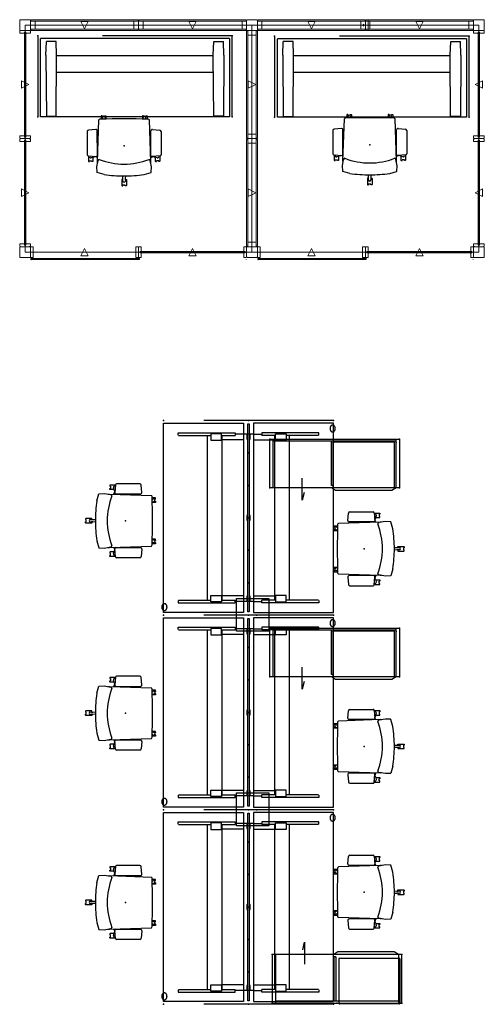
# Model space of a CAD drawing. Header units: inches. Extents: x 18783 to 19393, y 13900 to 14269.
# Tile 1 of 256: x 18783 to 18955, y 13900 to 14264. Entities that reach past the tile are written whole.
import ezdxf
from ezdxf.enums import TextEntityAlignment as Align

# ---------------------------------------------------------------- set-up
doc = ezdxf.new("R2010")
doc.units = ezdxf.units.IN
doc.header["$LTSCALE"] = 96
doc.header["$MEASUREMENT"] = 0
doc.header["$PDSIZE"] = -1
for name, pattern in [('BORDER', [1.75, 0.5, -0.25, 0.5, -0.25, 0, -0.25]), ('DashDot', [25.4, 12.7, -6.35, 0, -6.35]), ('DASHEDX2', [1.5, 1, -0.5]), ('Dot', [6.35, 0, -6.35])]:
    doc.linetypes.add(name, pattern=pattern)
for name, color, linetype in [('A-FURN-P-BESIDE-STORAGE-ACCESS', 20, 'Continuous'), ('A-FURN-P-COMP', 86, 'Continuous'), ('A-FURN-P-FREE', 3, 'Continuous'), ('A-FURN-P-FREE-BORDER', 2, 'Continuous'), ('A-FURN-P-POWR', 230, 'Continuous'), ('A-FURN-P-SEAT', 12, 'Continuous'), ('A-FURN-P-TABLE', 3, 'Continuous'), ('A-FURN-P-TABLE-BORDER', 2, 'Continuous'), ('A-FURN-P-TABLE-SUPPORT', 202, 'DASHEDX2'), ('CET Default', 7, 'Continuous'), ('PSATTR', 7, 'Continuous')]:
    doc.layers.add(name, color=color, linetype=linetype)
doc.layers.add('A-FURN-P-PNLS', color=5, linetype='Continuous', true_color=0x0000ff)
doc.styles.get("Standard").update_dxf_attribs({"font": 'trebuc.ttf'})

# ---------------------------------------------------------------- blocks, each defined once
blk = doc.blocks.new('SCT-10-7-2D')
at = {"layer": 'A-FURN-P-SEAT'}
for p, q in [((-5.69, 13.23, 0), (-5.76, 13.15, 0)), ((-5.76, 13.15, 0), (-5.76, 12.82, 0)), ((-5.76, 12.82, 0), (-5.74, 12.8, 0)), ((-5.76, 11.94, 0), (-5.74, 11.96, 0)), ((-5.76, 11.6, 0), (-5.76, 11.94, 0)), ((-5.69, 11.53, 0), (-5.76, 11.6, 0)), ((-5.74, 12.8, 0), (-5.52, 12.8, 0)), ((-5.74, 11.96, 0), (-5.52, 11.96, 0)), ((-3.7, 13.23, 0), (-5.69, 13.23, 0)), ((-4.2, 11.53, 0), (-5.69, 11.53, 0)), ((-5.52, 12.8, 0), (-5.52, 11.96, 0)), ((-4.13, 11.3), (-3.94, 10.69)), ((-3.69, 13.32), (-3.94, 10.35)), ((5.35, 13.67), (-3.29, 13.67)), ((6.06, 10.49), (5.82, 13.17)), ((-10.56, 7.38), (-9.82, 9.95)), ((-9.82, 9.95), (-9.73, 10.01)), ((-9.73, 10.01), (-7.8, 10.09)), ((-7.8, 10.09), (-5.43, 9.67)), ((-6.38, 9.85), (-5.87, 9.91)), ((-5.87, 9.91), (9.61, 9.37)), ((-4.24, 9.85), (-3.9, 10.81)), ((-3.53, 9.92), (5.6, 9.93)), ((-1.14, 9.74), (-1.13, 9.92)), ((11.1, 8.5, 0), (9.89, 8.5, 0)), ((10.92, 8.07, 0), (10.92, 7.85, 0)), ((11.14, 8.07, 0), (10.92, 8.07, 0)), ((10.92, 7.44, 0), (10.92, 7.23, 0)), ((11.16, 8.42, 0), (11.1, 8.5, 0)), ((11.16, 8.09, 0), (11.14, 8.07, 0)), ((11.16, 8.09, 0), (11.16, 8.42, 0)), ((9.94, 6.68), (9.98, 6.71)), ((11.1, 6.8, 0), (10.09, 6.8, 0)), ((11.14, 7.23, 0), (10.92, 7.23, 0)), ((11.16, 6.87, 0), (11.1, 6.8, 0)), ((11.16, 7.21, 0), (11.14, 7.23, 0)), ((11.16, 7.21, 0), (11.16, 6.87, 0)), ((-14.69, 0.85), (-14.75, 0.78)), ((-14.75, 0.78), (-14.75, 0.44)), ((-14.75, 0.44), (-14.73, 0.42)), ((-14.73, 0.42), (-14.51, 0.42)), ((-12.45, 0.85), (-14.69, 0.85)), ((-14.51, -0.42), (-14.51, 0.42)), ((-12.39, 0.78), (-12.45, 0.85)), ((-12.39, 0.44), (-12.39, 0.78)), ((-12.02, 0.43), (-11.11, 0.45)), ((-14.75, -0.44), (-14.73, -0.42)), ((-14.75, -0.78), (-14.75, -0.44)), ((-14.69, -0.85), (-14.75, -0.78)), ((-14.73, -0.42), (-14.51, -0.42)), ((-12.45, -0.85), (-14.69, -0.85)), ((-12.39, -0.78), (-12.45, -0.85)), ((-12.39, -0.44), (-12.39, -0.78)), ((-11.12, -0.45), (-12.02, -0.43)), ((9.94, -6.68), (9.98, -6.71)), ((11.1, -6.8, 0), (10.09, -6.8, 0)), ((10.92, -7.44, 0), (10.92, -7.23, 0)), ((11.14, -7.23, 0), (10.92, -7.23, 0)), ((11.16, -6.87, 0), (11.1, -6.8, 0)), ((11.16, -7.21, 0), (11.14, -7.23, 0)), ((11.16, -7.21, 0), (11.16, -6.87, 0)), ((-10.56, -7.38), (-9.82, -9.95)), ((-9.82, -9.95), (-9.73, -10.01)), ((-9.73, -10.01), (-7.8, -10.09)), ((-7.8, -10.09), (-5.43, -9.67)), ((-6.38, -9.85), (-5.87, -9.91)), ((-5.87, -9.91), (9.61, -9.37)), ((-4.24, -9.85), (-3.9, -10.81)), ((-4.13, -11.3), (-3.94, -10.69)), ((-3.69, -13.32), (-3.94, -10.35)), ((-3.53, -9.92), (5.6, -9.93)), ((-1.14, -9.74), (-1.13, -9.92)), ((6.06, -10.49), (5.82, -13.17)), ((11.1, -8.5, 0), (9.89, -8.5, 0)), ((10.92, -8.07, 0), (10.92, -7.85, 0)), ((11.14, -8.07, 0), (10.92, -8.07, 0)), ((11.16, -8.42, 0), (11.1, -8.5, 0)), ((11.16, -8.09, 0), (11.14, -8.07, 0)), ((11.16, -8.09, 0), (11.16, -8.42, 0)), ((-5.69, -11.53, 0), (-5.76, -11.6, 0)), ((-5.76, -11.6, 0), (-5.76, -11.94, 0)), ((-5.76, -11.94, 0), (-5.74, -11.96, 0)), ((-5.76, -12.82, 0), (-5.74, -12.8, 0)), ((-5.76, -13.15, 0), (-5.76, -12.82, 0)), ((-5.69, -13.23, 0), (-5.76, -13.15, 0)), ((-5.74, -11.96, 0), (-5.52, -11.96, 0)), ((-5.74, -12.8, 0), (-5.52, -12.8, 0)), ((-4.2, -11.53, 0), (-5.69, -11.53, 0)), ((-3.7, -13.23, 0), (-5.69, -13.23, 0)), ((-5.52, -12.8, 0), (-5.52, -11.96, 0)), ((5.35, -13.67), (-3.29, -13.67))]:
    blk.add_line(p, q, dxfattribs=at)
for centre, radius, start, end in [((-4.02, 12.37), 0.449, 51.8778, 196.1887), ((-15.08, 8.08), 11.42, 16.3651, 21.3925), ((-3.29, 13.27), 0.408, 89.9787, 172.7665), ((5.27, 13.12), 0.554, 5.0564, 81.6035), ((36.17, 0.14), 47.29, 171.1894, 180.1649), ((18.67, 0), 25.39, 158.7369, 201.2631), ((-5.47, 9.19), 0.479, 2.3186, 84.5482), ((-3.52, 10.34), 0.424, 179.3584, 268.1697), ((5.6, 10.39), 0.463, 270.0236, 12.7259), ((9.36, 8.92), 0.511, 1.3189, 61.3454), ((-253.52, 0), 263.54, 358.0569, 1.9431), ((3.02, 16.84), 11.42, 307.0998, 309.3925), ((16.95, -2.33), 11.42, 122.6079, 127.6347), ((10.52, 7.64), 0.449, 307.8113, 124.1887), ((-13, 0), 0.449, 91.8113, 268.1887), ((-12.34, 11.84), 11.42, 266.6075, 271.6349), ((36.17, -0.14), 47.29, 179.8351, 188.8106), ((-12.34, -11.85), 11.42, 88.3653, 93.3921), ((16.95, 2.33), 11.42, 232.3653, 237.3921), ((-5.47, -9.19), 0.479, 275.4518, 357.6814), ((-3.52, -10.34), 0.424, 91.8303, 180.6416), ((5.6, -10.39), 0.463, 347.2741, 89.9764), ((9.36, -8.92), 0.511, 298.6546, 358.6811), ((3.02, -16.84), 11.42, 50.6075, 52.9002), ((10.52, -7.64), 0.449, 235.8113, 52.1887), ((-4.02, -12.37), 0.449, 163.8113, 308.1222), ((-15.08, -8.08), 11.42, 338.6075, 343.6349), ((-3.29, -13.27), 0.408, 187.2335, 270.0213), ((5.27, -13.12), 0.554, 278.3965, 354.9436)]:
    blk.add_arc(centre, radius, start, end, dxfattribs=at)
blk.add_point((0, 0), dxfattribs=at)
at = {"layer": 'PSATTR', "flags": 1}
for tag in ['PSON', 'PSMC', 'PSDH', 'PSPN', 'PSQT', 'PSEC', 'PST5', 'PST4', 'PST3', 'PST2', 'PST1']:
    blk.add_attdef(tag, text='', height=1, dxfattribs=at).set_placement((0, 0), align=Align.TOP_CENTER)
blk = doc.blocks.new('GCLS-2148-UBF-2D')
at = {"layer": 'A-FURN-P-FREE'}
for p, q in [((0, -18), (0, 0)), ((0, 0), (48, 0)), ((48, 0), (48, -18)), ((12.04, -22.56), (12.04, -14.43)), ((48, -18), (0, -18)), ((24.37, -19), (22.87, -18)), ((46.77, -18), (45.25, -19)), ((12.71, -19.73), (12.04, -22.56)), ((45.25, -19), (24.37, -19))]:
    blk.add_line(p, q, dxfattribs=at)
at = {"layer": 'A-FURN-P-FREE', "linetype": 'DASHEDX2'}
for p, q in [((1.23, -18), (1.23, 0)), ((46.77, -18), (46.77, 0)), ((46.74, -0.75), (1.25, -0.75)), ((22.87, -17.16), (22.87, -0.75)), ((23.62, -17.16), (23.62, -0.75)), ((23.62, -17.16), (22.87, -17.16))]:
    blk.add_line(p, q, dxfattribs=at)
at = {"layer": 'A-FURN-P-FREE'}
for p in [(0, 0), (48, 0), (0, -18), (48, -18)]:
    blk.add_point(p, dxfattribs=at)
at = {"layer": 'PSATTR', "flags": 1}
for tag in ['PSON', 'PSMC', 'PSDH', 'PSPN', 'PSQT', 'PSEC', 'PST5', 'PST4', 'PST3', 'PST2', 'PST1']:
    blk.add_attdef(tag, text='', height=1, dxfattribs=at).set_placement((0, 0), align=Align.TOP_CENTER)
blk = doc.blocks.new('QBFC-1824-F-2D')
at = {"layer": 'A-FURN-P-BESIDE-STORAGE-ACCESS'}
for p, q in [((0.69, -16.33), (0.69, 0.02)), ((0.91, 0.24), (23.09, 0.24)), ((23.31, -16.33), (23.31, 0.02)), ((0.91, -16.56), (23.09, -16.56))]:
    blk.add_line(p, q, dxfattribs=at)
for centre, start, end in [((0.91, 0.02), 90, 180.001), ((23.09, 0.02), 359.999, 90), ((0.91, -16.34), 177.0442, 270), ((23.09, -16.34), 270, 2.9558)]:
    blk.add_arc(centre, 0.221, start, end, dxfattribs=at)
for p in [(0, 0), (24, 0)]:
    blk.add_point(p, dxfattribs=at)
at = {"layer": 'PSATTR', "flags": 1}
for tag in ['PSON', 'PSMC', 'PSDH', 'PSPN', 'PSQT', 'PSEC', 'PST5', 'PST4', 'PST3', 'PST2', 'PST1']:
    blk.add_attdef(tag, text='', height=1, dxfattribs=at).set_placement((0, 0), align=Align.TOP_CENTER)
blk = doc.blocks.new('GCLS-2148-BUF-2D')
at = {"layer": 'A-FURN-P-FREE'}
for p, q in [((0, 0), (0, -18)), ((48, 0), (0, 0)), ((48, -18), (48, 0)), ((35.96, -22.56), (35.96, -14.43)), ((0, -18), (48, -18)), ((1.23, -18), (2.75, -19)), ((23.63, -19), (25.13, -18)), ((2.75, -19), (23.63, -19)), ((36.63, -19.73), (35.96, -22.56))]:
    blk.add_line(p, q, dxfattribs=at)
at = {"layer": 'A-FURN-P-FREE', "linetype": 'DASHEDX2'}
for p, q in [((1.23, -18), (1.23, 0)), ((46.77, -18), (46.77, 0)), ((1.25, -0.75), (46.75, -0.75)), ((24.38, -17.16), (24.38, -0.75)), ((25.13, -17.16), (25.13, -0.75)), ((24.38, -17.16), (25.13, -17.16))]:
    blk.add_line(p, q, dxfattribs=at)
at = {"layer": 'A-FURN-P-FREE'}
for p in [(0, 0), (48, 0), (0, -18), (48, -18)]:
    blk.add_point(p, dxfattribs=at)
at = {"layer": 'PSATTR', "flags": 1}
for tag in ['PSON', 'PSMC', 'PSDH', 'PSPN', 'PSQT', 'PSEC', 'PST5', 'PST4', 'PST3', 'PST2', 'PST1']:
    blk.add_attdef(tag, text='', height=1, dxfattribs=at).set_placement((0, 0), align=Align.TOP_CENTER)
blk = doc.blocks.new('POWERFEED-2D')
blk.add_line((0, 3), (0, 0))
at = {"layer": 'A-FURN-P-POWR', "linetype": 'Continuous'}
for p, q in [((-6.1875, 7.500025), (6, 7.500025)), ((-6.1875, -4.499975), (-6.1875, 7.500025)), ((6, 7.500025), (6, -4.499975)), ((6, -4.499975), (-6.1875, -4.499975))]:
    blk.add_line(p, q, dxfattribs=at)
at = {"layer": 'A-FURN-P-POWR'}
for p in [(0, 3), (0, 0), (0, 0)]:
    blk.add_point(p, dxfattribs=at)
at = {"layer": 'PSATTR', "flags": 1}
for tag in ['PSON', 'PSMC', 'PSDH', 'PSPN', 'PSQT', 'PSEC', 'PST5', 'PST4', 'PST3', 'PST2', 'PST1']:
    blk.add_attdef(tag, text='', height=1, dxfattribs=at).set_placement((0, 0), align=Align.TOP_CENTER)
blk = doc.blocks.new('TASC-XX70-2D')
at = {"layer": 'A-FURN-P-COMP'}
for p, q in [((1.25, 0.28), (70.75, 0.28)), ((1.25, -0.28), (1.25, 0.28)), ((5.21, 0.62), (5.21, 0.28)), ((6.96, 0.62), (5.21, 0.62)), ((6.96, 0.28), (6.96, 0.62)), ((35.13, 0.62), (35.13, 0.28)), ((36.88, 0.62), (35.13, 0.62)), ((36.88, 0.28), (36.88, 0.62)), ((65.04, 0.62), (65.04, 0.28)), ((66.79, 0.62), (65.04, 0.62)), ((66.79, 0.28), (66.79, 0.62)), ((70.75, 0.28), (70.75, -0.28)), ((70.75, -0.28), (1.25, -0.28)), ((5.21, -0.28), (5.21, -0.62)), ((5.21, -0.62), (6.96, -0.62)), ((6.96, -0.62), (6.96, -0.28)), ((35.13, -0.28), (35.13, -0.62)), ((35.13, -0.62), (36.88, -0.62)), ((36.88, -0.62), (36.88, -0.28)), ((65.04, -0.28), (65.04, -0.62)), ((65.04, -0.62), (66.79, -0.62)), ((66.79, -0.62), (66.79, -0.28))]:
    blk.add_line(p, q, dxfattribs=at)
for p in [(0, 0), (72, 0)]:
    blk.add_point(p, dxfattribs=at)
at = {"layer": 'PSATTR', "flags": 1}
for tag in ['PSON', 'PSMC', 'PSDH', 'PSPN', 'PSQT', 'PSEC', 'PST5', 'PST4', 'PST3', 'PST2', 'PST1']:
    blk.add_attdef(tag, text='', height=1, dxfattribs=at).set_placement((0, 0), align=Align.TOP_CENTER)
blk = doc.blocks.new('TARA-3070-LJSHE-2D')
at = {"layer": 'A-FURN-P-TABLE'}
for p, q in [((1, 31.5), (71, 31.5)), ((1, 1.82), (1, 31.5)), ((71, 31.5), (71, 1.82)), ((71, 1.82), (1, 1.82)), ((5.08, -1.82), (5.08, 1.82)), ((66.92, -1.82), (66.92, 1.82)), ((71, -1.82), (1, -1.82)), ((1, -1.82), (1, -31.5)), ((71, -31.5), (71, -1.82)), ((1, -31.5), (71, -31.5))]:
    blk.add_line(p, q, dxfattribs=at)
at = {"layer": 'A-FURN-P-TABLE', "linetype": 'DASHEDX2'}
for centre, radius, start, end in [((3.19, 31.12), 1.48, 169.6974, 183.2888), ((2.65, 31.21), 0.956, 190.701, 233.315), ((2.67, 31.02), 0.999, 114.8011, 158.5369), ((2.82, 31.41), 1.22, 232.3412, 254.4249), ((2.33, 31.75), 0.186, 84.7925, 115.0099), ((2.96, 39.05), 7.13, 265.0197, 274.9803), ((2.96, 32), 1.83, 255.2511, 284.7491), ((3.1, 31.41), 1.22, 285.5751, 307.6588), ((3.6, 31.75), 0.186, 64.9901, 95.2075), ((3.26, 31.02), 0.999, 21.4631, 65.1989), ((3.27, 31.21), 0.956, 306.685, 349.299), ((2.73, 31.12), 1.48, 356.7112, 10.3026), ((68.73, -31.21), 0.956, 126.685, 169.299), ((69.27, -31.12), 1.48, 176.7112, 190.3026), ((68.74, -31.02), 0.999, 201.4631, 245.1989), ((68.9, -31.41), 1.22, 105.5751, 127.6588), ((68.4, -31.75), 0.186, 244.9901, 275.2075), ((69.04, -39.05), 7.13, 85.0197, 94.9803), ((69.04, -32), 1.83, 75.2511, 104.7491), ((69.18, -31.41), 1.22, 52.3412, 74.4249), ((69.67, -31.75), 0.186, 264.7925, 295.0099), ((69.33, -31.02), 0.999, 294.8011, 338.5369), ((69.35, -31.21), 0.956, 10.701, 53.315), ((68.81, -31.12), 1.48, 349.6974, 3.2888)]:
    blk.add_arc(centre, radius, start, end, dxfattribs=at)
at = {"layer": 'A-FURN-P-TABLE'}
for p in [(0, 31.5), (72, 31.5), (0, 0), (12, 0), (24, 0), (36, 0), (48, 0), (60, 0), (72, 0), (0, -31.5), (72, -31.5)]:
    blk.add_point(p, dxfattribs=at)
at = {"layer": 'A-FURN-P-TABLE-BORDER', "linetype": 'BORDER'}
for p, q in [((0, -31.5), (0, 31.5)), ((72, -31.5), (72, 31.5))]:
    blk.add_line(p, q, dxfattribs=at)
at = {"layer": 'A-FURN-P-TABLE-SUPPORT'}
for p, q in [((5.38, 26.06), (4.52, 26.06)), ((4.52, 26.06), (4.52, 4.88)), ((5.5, 25.94), (5.5, 13.94)), ((66.5, 25.94), (66.5, 13.94)), ((66.62, 26.06), (67.48, 26.06)), ((67.48, 26.06), (67.48, 4.88)), ((5.53, 15.13), (66.47, 15.13)), ((4.9, 13.94), (7.26, 13.94)), ((4.9, 10), (4.9, 13.94)), ((7.26, 13.94), (7.26, 10)), ((67.1, 13.94), (64.74, 13.94)), ((64.74, 13.94), (64.74, 10)), ((67.1, 10), (67.1, 13.94)), ((7.26, 10), (4.9, 10)), ((5.5, 10), (5.5, 4.88)), ((5.53, 9.72), (66.47, 9.72)), ((7.16, 1.82), (7.16, 9.72)), ((64.74, 10), (67.1, 10)), ((64.84, 1.82), (64.84, 9.72)), ((66.5, 10), (66.5, 4.88)), ((4.52, 4.88), (5.5, 4.88)), ((5.08, 1.82), (5.08, 4.88)), ((67.48, 4.88), (66.5, 4.88)), ((66.92, 1.82), (66.92, 4.88)), ((5.08, -1.82), (5.08, -4.88)), ((7.16, -1.82), (7.16, -9.72)), ((64.84, -1.82), (64.84, -9.72)), ((66.92, -1.82), (66.92, -4.88)), ((4.52, -26.06), (4.52, -4.88)), ((4.52, -4.88), (5.5, -4.88)), ((5.5, -10), (5.5, -4.88)), ((67.48, -4.88), (66.5, -4.88)), ((66.5, -10), (66.5, -4.88)), ((67.48, -26.06), (67.48, -4.88)), ((7.26, -10), (4.9, -10)), ((4.9, -10), (4.9, -13.94)), ((5.53, -9.72), (66.47, -9.72)), ((7.26, -13.94), (7.26, -10)), ((64.74, -13.94), (64.74, -10)), ((64.74, -10), (67.1, -10)), ((67.1, -10), (67.1, -13.94)), ((4.9, -13.94), (7.26, -13.94)), ((5.5, -25.94), (5.5, -13.94)), ((67.1, -13.94), (64.74, -13.94)), ((66.5, -25.94), (66.5, -13.94)), ((5.53, -15.13), (66.47, -15.13)), ((5.38, -26.06), (4.52, -26.06)), ((66.62, -26.06), (67.48, -26.06))]:
    blk.add_line(p, q, dxfattribs=at)
at = {"layer": 'PSATTR', "flags": 1}
for tag in ['PSON', 'PSMC', 'PSDH', 'PSPN', 'PSQT', 'PSEC', 'PST5', 'PST4', 'PST3', 'PST2', 'PST1']:
    blk.add_attdef(tag, text='', height=1, dxfattribs=at).set_placement((0, 0), align=Align.TOP_CENTER)
blk = doc.blocks.new('TARA-2970-JA-2D')
at = {"layer": 'A-FURN-P-FREE'}
for p, q in [((71, -1), (1, -1)), ((1, -30), (1, -1)), ((71, -1), (71, -30)), ((71, -30), (1, -30))]:
    blk.add_line(p, q, dxfattribs=at)
at = {"layer": 'A-FURN-P-FREE', "linetype": 'DASHEDX2'}
for p, q in [((3.05, -7.11), (3.19, -2.07)), ((6.84, -2.07), (3.19, -2.07)), ((6.99, -7.11), (6.84, -2.07)), ((65.01, -7.11), (65.16, -2.07)), ((65.16, -2.07), (68.81, -2.07)), ((68.95, -7.11), (68.81, -2.07)), ((3.05, -7.11), (3.05, -7.67)), ((6.99, -7.67), (6.99, -7.11)), ((6.99, -7.25), (65.01, -7.25)), ((65.01, -7.67), (65.01, -7.11)), ((68.95, -7.11), (68.95, -7.67)), ((3.05, -7.67), (3.19, -29.71)), ((6.85, -29.71), (6.99, -7.67)), ((65.15, -29.71), (65.01, -7.67)), ((68.95, -7.67), (68.81, -29.71)), ((65.05, -13.55), (6.96, -13.55)), ((3.19, -29.71), (6.85, -29.71)), ((68.81, -29.71), (65.15, -29.71))]:
    blk.add_line(p, q, dxfattribs=at)
at = {"layer": 'A-FURN-P-FREE'}
for p in [(0, 0), (72, 0), (0, -30), (72, -30)]:
    blk.add_point(p, dxfattribs=at)
at = {"layer": 'A-FURN-P-FREE-BORDER', "linetype": 'BORDER'}
for p, q in [((72, 0), (0, 0)), ((0, 0), (0, -30)), ((72, -30), (72, 0))]:
    blk.add_line(p, q, dxfattribs=at)
at = {"layer": 'PSATTR', "flags": 1}
for tag in ['PSON', 'PSMC', 'PSDH', 'PSPN', 'PSQT', 'PSEC', 'PST5', 'PST4', 'PST3', 'PST2', 'PST1']:
    blk.add_attdef(tag, text='', height=1, dxfattribs=at).set_placement((0, 0), align=Align.TOP_CENTER)
blk = doc.blocks.new('*C134')
at = {"layer": 'A-FURN-P-PNLS', "linetype": 'DashDot', "lineweight": 0}
blk.add_line((0, 2), (42, 2), dxfattribs=at)
at = {"layer": 'A-FURN-P-PNLS', "linetype": 'Continuous', "lineweight": 0}
for points in [[(0, 3.8), (0.16, 3.8), (0.16, 4), (1.03, 4), (1.03, 2.25), (0.57, 2.25), (0.57, 1.75), (1.03, 1.75), (1.03, 0), (0.16, 0), (0.16, 0.2), (0, 0.2), (0, 3.8)], [(40, 3.8), (39.84, 3.8), (39.84, 4), (38.97, 4), (38.97, 2.25), (39.43, 2.25), (39.43, 1.75), (38.97, 1.75), (38.97, 0), (39.84, 0), (39.84, 0.2), (40, 0.2), (40, 3.8)], [(0.57, 1.75), (39.43, 1.75), (39.43, 2.25), (0.57, 2.25), (0.57, 1.75)], [(20, 3.38), (18.62, 0.62), (21.38, 0.62), (20, 3.38)]]:
    blk.add_lwpolyline(points, close=True, dxfattribs=at)
blk = doc.blocks.new('*C122')
at = {"layer": 'A-FURN-P-PNLS', "linetype": 'DashDot', "lineweight": 0}
blk.add_line((-2, 2), (40, 2), dxfattribs=at)
at = {"layer": 'A-FURN-P-PNLS', "linetype": 'Continuous', "lineweight": 0}
for points in [[(0, 3.8), (0.16, 3.8), (0.16, 4), (1.03, 4), (1.03, 2.25), (0.57, 2.25), (0.57, 1.75), (1.03, 1.75), (1.03, 0), (0.16, 0), (0.16, 0.2), (0, 0.2), (0, 3.8)], [(40, 3.8), (39.84, 3.8), (39.84, 4), (38.97, 4), (38.97, 2.25), (39.43, 2.25), (39.43, 1.75), (38.97, 1.75), (38.97, 0), (39.84, 0), (39.84, 0.2), (40, 0.2), (40, 3.8)], [(0.57, 1.75), (39.43, 1.75), (39.43, 2.25), (0.57, 2.25), (0.57, 1.75)], [(20, 3.38), (18.62, 0.62), (21.38, 0.62), (20, 3.38)]]:
    blk.add_lwpolyline(points, close=True, dxfattribs=at)
blk = doc.blocks.new('*C129')
at = {"layer": 'A-FURN-P-PNLS', "linetype": 'DashDot', "lineweight": 0}
blk.add_line((-2, 2), (40, 2), dxfattribs=at)
at = {"layer": 'A-FURN-P-PNLS', "linetype": 'Continuous', "lineweight": 0}
for points in [[(0, 3.8), (0.16, 3.8), (0.16, 3.51), (1.68, 3.51), (1.68, 0.49), (0.16, 0.49), (0.16, 0.2), (0, 0.2), (0, 3.8)], [(0.16, 3.51), (39.84, 3.51), (39.84, 4), (0.16, 4), (0.16, 3.51)], [(40, 3.8), (39.84, 3.8), (39.84, 3.51), (38.32, 3.51), (38.32, 0.49), (39.84, 0.49), (39.84, 0.2), (40, 0.2), (40, 3.8)], [(0.16, 0), (39.84, 0), (39.84, 0.49), (0.16, 0.49), (0.16, 0)], [(1.68, 0.49), (38.32, 0.49), (38.32, 3.51), (1.68, 3.51), (1.68, 0.49)], [(20, 3.38), (18.62, 0.62), (21.38, 0.62), (20, 3.38)]]:
    blk.add_lwpolyline(points, close=True, dxfattribs=at)
blk = doc.blocks.new('*C117')
at = {"layer": 'A-FURN-P-PNLS', "linetype": 'DashDot', "lineweight": 0}
blk.add_line((0, 2), (42, 2), dxfattribs=at)
at = {"layer": 'A-FURN-P-PNLS', "linetype": 'Dot', "lineweight": 0}
blk.add_lwpolyline([(-39.84, 4), (39.84, 4), (39.84, 4.88), (-39.84, 4.88), (-39.84, 4)], close=True, dxfattribs=at)
at = {"layer": 'A-FURN-P-PNLS', "linetype": 'Continuous', "lineweight": 0}
for points in [[(-0.32, 4.31), (-0.25, 4.31), (-0.25, 4.63), (-0.02, 4.63), (-0.02, 4.31), (0.16, 4.31), (0.16, 4.72), (-0.32, 4.72), (-0.32, 4.31)], [(-0.04, 4.55), (-0.23, 4.55), (-0.23, 4.52), (-0.17, 4.52), (-0.23, 4.27), (-0.23, 4.23), (-0.22, 4.2), (-0.2, 4.17), (-0.17, 4.15), (-0.14, 4.15), (-0.1, 4.15), (-0.07, 4.17), (-0.05, 4.2), (-0.04, 4.23), (-0.04, 4.27), (-0.1, 4.52), (-0.04, 4.52), (-0.04, 4.55)], [(0.16, 0), (0.16, 0.2), (0, 0.2), (0, 3.8), (0.16, 3.8), (0.16, 4), (1.03, 4), (1.03, 0), (0.16, 0)], [(0.16, 4.31), (39.84, 4.31), (39.84, 4.71), (0.16, 4.71), (0.16, 4.31)], [(39.84, 4), (39.84, 3.8), (40, 3.8), (40, 0.2), (39.84, 0.2), (39.84, 0), (38.97, 0), (38.97, 4), (39.84, 4)], [(20, 0.62), (21.38, 3.38), (18.62, 3.38), (20, 0.62)]]:
    blk.add_lwpolyline(points, close=True, dxfattribs=at)
blk = doc.blocks.new('*C121')
at = {"layer": 'A-FURN-P-PNLS', "linetype": 'DashDot', "lineweight": 0}
blk.add_line((0, 2), (42, 2), dxfattribs=at)
at = {"layer": 'A-FURN-P-PNLS', "linetype": 'Continuous', "lineweight": 0}
for points in [[(0, 3.8), (0.16, 3.8), (0.16, 4), (1.03, 4), (1.03, 2.25), (0.57, 2.25), (0.57, 1.75), (1.03, 1.75), (1.03, 0), (0.16, 0), (0.16, 0.2), (0, 0.2), (0, 3.8)], [(40, 3.8), (39.84, 3.8), (39.84, 4), (38.97, 4), (38.97, 2.25), (39.43, 2.25), (39.43, 1.75), (38.97, 1.75), (38.97, 0), (39.84, 0), (39.84, 0.2), (40, 0.2), (40, 3.8)], [(0.57, 1.75), (39.43, 1.75), (39.43, 2.25), (0.57, 2.25), (0.57, 1.75)], [(20, 3.38), (18.62, 0.62), (21.38, 0.62), (20, 3.38)]]:
    blk.add_lwpolyline(points, close=True, dxfattribs=at)
blk = doc.blocks.new('*C126')
at = {"layer": 'A-FURN-P-PNLS', "linetype": 'DashDot', "lineweight": 0}
blk.add_line((0, 2), (42, 2), dxfattribs=at)
at = {"layer": 'A-FURN-P-PNLS', "linetype": 'Continuous', "lineweight": 0}
for points in [[(0, 3.8), (0.16, 3.8), (0.16, 4), (1.03, 4), (1.03, 2.25), (0.57, 2.25), (0.57, 1.75), (1.03, 1.75), (1.03, 0), (0.16, 0), (0.16, 0.2), (0, 0.2), (0, 3.8)], [(40, 3.8), (39.84, 3.8), (39.84, 4), (38.97, 4), (38.97, 2.25), (39.43, 2.25), (39.43, 1.75), (38.97, 1.75), (38.97, 0), (39.84, 0), (39.84, 0.2), (40, 0.2), (40, 3.8)], [(0.57, 1.75), (39.43, 1.75), (39.43, 2.25), (0.57, 2.25), (0.57, 1.75)], [(20, 3.38), (18.62, 0.62), (21.38, 0.62), (20, 3.38)]]:
    blk.add_lwpolyline(points, close=True, dxfattribs=at)
blk = doc.blocks.new('*C128')
at = {"layer": 'A-FURN-P-PNLS', "linetype": 'DashDot', "lineweight": 0}
blk.add_line((-2, 2), (40, 2), dxfattribs=at)
at = {"layer": 'A-FURN-P-PNLS', "linetype": 'Continuous', "lineweight": 0}
for points in [[(0, 3.8), (0.16, 3.8), (0.16, 3.51), (1.68, 3.51), (1.68, 0.49), (0.16, 0.49), (0.16, 0.2), (0, 0.2), (0, 3.8)], [(0.16, 3.51), (39.84, 3.51), (39.84, 4), (0.16, 4), (0.16, 3.51)], [(40, 3.8), (39.84, 3.8), (39.84, 3.51), (38.32, 3.51), (38.32, 0.49), (39.84, 0.49), (39.84, 0.2), (40, 0.2), (40, 3.8)], [(0.16, 0), (39.84, 0), (39.84, 0.49), (0.16, 0.49), (0.16, 0)], [(1.68, 0.49), (38.32, 0.49), (38.32, 3.51), (1.68, 3.51), (1.68, 0.49)], [(20, 3.38), (18.62, 0.62), (21.38, 0.62), (20, 3.38)]]:
    blk.add_lwpolyline(points, close=True, dxfattribs=at)
blk = doc.blocks.new('*C133')
at = {"layer": 'A-FURN-P-PNLS', "linetype": 'DashDot', "lineweight": 0}
blk.add_line((0, 2), (42, 2), dxfattribs=at)
at = {"layer": 'A-FURN-P-PNLS', "linetype": 'Continuous', "lineweight": 0}
for points in [[(0, 3.8), (0.16, 3.8), (0.16, 3.51), (1.68, 3.51), (1.68, 0.49), (0.16, 0.49), (0.16, 0.2), (0, 0.2), (0, 3.8)], [(0.16, 3.51), (39.84, 3.51), (39.84, 4), (0.16, 4), (0.16, 3.51)], [(40, 3.8), (39.84, 3.8), (39.84, 3.51), (38.32, 3.51), (38.32, 0.49), (39.84, 0.49), (39.84, 0.2), (40, 0.2), (40, 3.8)], [(0.16, 0), (39.84, 0), (39.84, 0.49), (0.16, 0.49), (0.16, 0)], [(1.68, 0.49), (38.32, 0.49), (38.32, 3.51), (1.68, 3.51), (1.68, 0.49)], [(20, 3.38), (18.62, 0.62), (21.38, 0.62), (20, 3.38)]]:
    blk.add_lwpolyline(points, close=True, dxfattribs=at)
blk = doc.blocks.new('*C120')
at = {"layer": 'A-FURN-P-PNLS', "linetype": 'DashDot', "lineweight": 0}
blk.add_line((0, 2), (42, 2), dxfattribs=at)
at = {"layer": 'A-FURN-P-PNLS', "linetype": 'Continuous', "lineweight": 0}
for points in [[(0, 3.8), (0.16, 3.8), (0.16, 3.51), (1.68, 3.51), (1.68, 0.49), (0.16, 0.49), (0.16, 0.2), (0, 0.2), (0, 3.8)], [(0.16, 3.51), (39.84, 3.51), (39.84, 4), (0.16, 4), (0.16, 3.51)], [(40, 3.8), (39.84, 3.8), (39.84, 3.51), (38.32, 3.51), (38.32, 0.49), (39.84, 0.49), (39.84, 0.2), (40, 0.2), (40, 3.8)], [(0.16, 0), (39.84, 0), (39.84, 0.49), (0.16, 0.49), (0.16, 0)], [(1.68, 0.49), (38.32, 0.49), (38.32, 3.51), (1.68, 3.51), (1.68, 0.49)], [(20, 3.38), (18.62, 0.62), (21.38, 0.62), (20, 3.38)]]:
    blk.add_lwpolyline(points, close=True, dxfattribs=at)
blk = doc.blocks.new('*C125')
at = {"layer": 'A-FURN-P-PNLS', "linetype": 'DashDot', "lineweight": 0}
blk.add_line((-2, 2), (40, 2), dxfattribs=at)
at = {"layer": 'A-FURN-P-PNLS', "linetype": 'Continuous', "lineweight": 0}
for points in [[(0, 3.8), (0.16, 3.8), (0.16, 4), (1.03, 4), (1.03, 2.25), (0.57, 2.25), (0.57, 1.75), (1.03, 1.75), (1.03, 0), (0.16, 0), (0.16, 0.2), (0, 0.2), (0, 3.8)], [(40, 3.8), (39.84, 3.8), (39.84, 4), (38.97, 4), (38.97, 2.25), (39.43, 2.25), (39.43, 1.75), (38.97, 1.75), (38.97, 0), (39.84, 0), (39.84, 0.2), (40, 0.2), (40, 3.8)], [(0.57, 1.75), (39.43, 1.75), (39.43, 2.25), (0.57, 2.25), (0.57, 1.75)], [(20, 3.38), (18.62, 0.62), (21.38, 0.62), (20, 3.38)]]:
    blk.add_lwpolyline(points, close=True, dxfattribs=at)
blk = doc.blocks.new('*C130')
at = {"layer": 'A-FURN-P-PNLS', "linetype": 'DashDot', "lineweight": 0}
blk.add_line((0, 2), (42, 2), dxfattribs=at)
at = {"layer": 'A-FURN-P-PNLS', "linetype": 'Continuous', "lineweight": 0}
for points in [[(0, 3.8), (0.16, 3.8), (0.16, 4), (1.03, 4), (1.03, 2.25), (0.57, 2.25), (0.57, 1.75), (1.03, 1.75), (1.03, 0), (0.16, 0), (0.16, 0.2), (0, 0.2), (0, 3.8)], [(40, 3.8), (39.84, 3.8), (39.84, 4), (38.97, 4), (38.97, 2.25), (39.43, 2.25), (39.43, 1.75), (38.97, 1.75), (38.97, 0), (39.84, 0), (39.84, 0.2), (40, 0.2), (40, 3.8)], [(0.57, 1.75), (39.43, 1.75), (39.43, 2.25), (0.57, 2.25), (0.57, 1.75)], [(20, 3.38), (18.62, 0.62), (21.38, 0.62), (20, 3.38)]]:
    blk.add_lwpolyline(points, close=True, dxfattribs=at)
blk = doc.blocks.new('*C116')
at = {"layer": 'A-FURN-P-PNLS', "linetype": 'Continuous', "lineweight": 0}
for p, q in [((-0.65, 2.35), (-1, 2)), ((-1, 2), (0, 2)), ((-0.65, 1.65), (-1, 2))]:
    blk.add_line(p, q, dxfattribs=at)
blk.add_lwpolyline([(0, 0.2), (0, 3.8), (0.16, 3.8), (0.16, 4), (1.03, 4), (1.03, 0), (0.16, 0), (0.16, 0.2), (0, 0.2)], close=True, dxfattribs=at)
blk = doc.blocks.new('*C135')
at = {"layer": 'A-FURN-P-PNLS', "linetype": 'DashDot', "lineweight": 0}
blk.add_line((0, 2), (42, 2), dxfattribs=at)
at = {"layer": 'A-FURN-P-PNLS', "linetype": 'Dot', "lineweight": 0}
blk.add_lwpolyline([(-39.84, 4), (39.84, 4), (39.84, 4.88), (-39.84, 4.88), (-39.84, 4)], close=True, dxfattribs=at)
at = {"layer": 'A-FURN-P-PNLS', "linetype": 'Continuous', "lineweight": 0}
for points in [[(-0.32, 4.31), (-0.25, 4.31), (-0.25, 4.63), (-0.02, 4.63), (-0.02, 4.31), (0.16, 4.31), (0.16, 4.72), (-0.32, 4.72), (-0.32, 4.31)], [(-0.04, 4.55), (-0.23, 4.55), (-0.23, 4.52), (-0.17, 4.52), (-0.23, 4.27), (-0.23, 4.23), (-0.22, 4.2), (-0.2, 4.17), (-0.17, 4.15), (-0.14, 4.15), (-0.1, 4.15), (-0.07, 4.17), (-0.05, 4.2), (-0.04, 4.23), (-0.04, 4.27), (-0.1, 4.52), (-0.04, 4.52), (-0.04, 4.55)], [(0.16, 0), (0.16, 0.2), (0, 0.2), (0, 3.8), (0.16, 3.8), (0.16, 4), (1.03, 4), (1.03, 0), (0.16, 0)], [(0.16, 4.31), (39.84, 4.31), (39.84, 4.71), (0.16, 4.71), (0.16, 4.31)], [(39.84, 4), (39.84, 3.8), (40, 3.8), (40, 0.2), (39.84, 0.2), (39.84, 0), (38.97, 0), (38.97, 4), (39.84, 4)], [(20, 0.62), (21.38, 3.38), (18.62, 3.38), (20, 0.62)]]:
    blk.add_lwpolyline(points, close=True, dxfattribs=at)
blk = doc.blocks.new('*C127')
at = {"layer": 'A-FURN-P-PNLS', "linetype": 'DashDot', "lineweight": 0}
blk.add_line((-2, 2), (40, 2), dxfattribs=at)
at = {"layer": 'A-FURN-P-PNLS', "linetype": 'Continuous', "lineweight": 0}
for points in [[(0, 3.8), (0.16, 3.8), (0.16, 3.51), (1.68, 3.51), (1.68, 0.49), (0.16, 0.49), (0.16, 0.2), (0, 0.2), (0, 3.8)], [(0.16, 3.51), (39.84, 3.51), (39.84, 4), (0.16, 4), (0.16, 3.51)], [(40, 3.8), (39.84, 3.8), (39.84, 3.51), (38.32, 3.51), (38.32, 0.49), (39.84, 0.49), (39.84, 0.2), (40, 0.2), (40, 3.8)], [(0.16, 0), (39.84, 0), (39.84, 0.49), (0.16, 0.49), (0.16, 0)], [(1.68, 0.49), (38.32, 0.49), (38.32, 3.51), (1.68, 3.51), (1.68, 0.49)], [(20, 3.38), (18.62, 0.62), (21.38, 0.62), (20, 3.38)]]:
    blk.add_lwpolyline(points, close=True, dxfattribs=at)
blk = doc.blocks.new('*C131')
at = {"layer": 'A-FURN-P-PNLS', "linetype": 'DashDot', "lineweight": 0}
blk.add_line((0, 2), (42, 2), dxfattribs=at)
at = {"layer": 'A-FURN-P-PNLS', "linetype": 'Continuous', "lineweight": 0}
for points in [[(0, 3.8), (0.16, 3.8), (0.16, 3.51), (1.68, 3.51), (1.68, 0.49), (0.16, 0.49), (0.16, 0.2), (0, 0.2), (0, 3.8)], [(0.16, 3.51), (39.84, 3.51), (39.84, 4), (0.16, 4), (0.16, 3.51)], [(40, 3.8), (39.84, 3.8), (39.84, 3.51), (38.32, 3.51), (38.32, 0.49), (39.84, 0.49), (39.84, 0.2), (40, 0.2), (40, 3.8)], [(0.16, 0), (39.84, 0), (39.84, 0.49), (0.16, 0.49), (0.16, 0)], [(1.68, 0.49), (38.32, 0.49), (38.32, 3.51), (1.68, 3.51), (1.68, 0.49)], [(20, 3.38), (18.62, 0.62), (21.38, 0.62), (20, 3.38)]]:
    blk.add_lwpolyline(points, close=True, dxfattribs=at)
blk = doc.blocks.new('*C115')
at = {"layer": 'A-FURN-P-PNLS', "linetype": 'Continuous', "lineweight": 0}
blk.add_lwpolyline([(-2, -2), (-2, 1.8), (-1.84, 1.8), (-1.84, 2), (2, 2), (2, -1.84), (1.8, -1.84), (1.8, -2), (-2, -2)], close=True, dxfattribs=at)
blk = doc.blocks.new('*C119')
at = {"layer": 'A-FURN-P-PNLS', "linetype": 'Continuous', "lineweight": 0}
blk.add_lwpolyline([(-2, -2), (-2, 1.8), (-1.84, 1.8), (-1.84, 2), (2, 2), (2, -1.84), (1.8, -1.84), (1.8, -2), (-2, -2)], close=True, dxfattribs=at)
blk = doc.blocks.new('*C118')
at = {"layer": 'A-FURN-P-PNLS', "linetype": 'Continuous', "lineweight": 0}
blk.add_lwpolyline([(-2, -2), (-2, 1.8), (-1.84, 1.8), (-1.84, 2), (2, 2), (2, -1.84), (1.8, -1.84), (1.8, -2), (-2, -2)], close=True, dxfattribs=at)
blk = doc.blocks.new('*C132')
at = {"layer": 'A-FURN-P-PNLS', "linetype": 'Continuous', "lineweight": 0}
blk.add_lwpolyline([(-2, -2), (-2, 1.8), (-1.84, 1.8), (-1.84, 2), (2, 2), (2, -1.84), (1.8, -1.84), (1.8, -2), (-2, -2)], close=True, dxfattribs=at)
blk = doc.blocks.new('*C124')
at = {"layer": 'A-FURN-P-PNLS', "linetype": 'Continuous', "lineweight": 0}
blk.add_lwpolyline([(-2, -2), (-2, 1.8), (-1.84, 1.8), (-1.84, 2), (1.84, 2), (1.84, 1.8), (2, 1.8), (2, -2), (-2, -2)], close=True, dxfattribs=at)
blk = doc.blocks.new('*C123')
at = {"layer": 'A-FURN-P-PNLS', "linetype": 'Continuous', "lineweight": 0}
blk.add_lwpolyline([(-2, -2), (-2, 1.8), (-1.84, 1.8), (-1.84, 2), (1.84, 2), (1.84, 1.8), (2, 1.8), (2, -2), (-2, -2)], close=True, dxfattribs=at)

msp = doc.modelspace()

# ---------------------------------------------------------------- block references
for name, p in [('TARA-2970-JA-2D', (18789.4, 14257.98)), ('TARA-2970-JA-2D', (18877.11, 14257.92)), ('GCLS-2148-UBF-2D', (18875.28, 14108.81)), ('QBFC-1824-F-2D', (18898.12, 14107.51)), ('SCT-10-7-2D', (18821.86, 14078.57)), ('GCLS-2148-UBF-2D', (18875.28, 14038.86)), ('QBFC-1824-F-2D', (18898.12, 14037.56)), ('SCT-10-7-2D', (18821.86, 14007.4)), ('SCT-10-7-2D', (18821.86, 13937.37))]:
    msp.add_blockref(name, p)
for name, p, rotation in [('SCT-10-7-2D', (18821.39, 14217.27), 90), ('SCT-10-7-2D', (18912.32, 14217.68), 90), ('TARA-3070-LJSHE-2D', (18867.43, 14043.68), 90), ('TASC-XX70-2D', (18867.43, 14115.68), 270), ('SCT-10-7-2D', (18910.3, 14068.21), 180), ('POWERFEED-2D', (18867.43, 14043.68), 270), ('TARA-3070-LJSHE-2D', (18867.43, 13971.68), 90), ('TASC-XX70-2D', (18867.43, 14043.68), 270), ('SCT-10-7-2D', (18910.3, 13995.12), 180), ('POWERFEED-2D', (18867.43, 13971.68), 270), ('TARA-3070-LJSHE-2D', (18867.43, 13899.68), 90), ('TASC-XX70-2D', (18867.43, 13971.68), 270), ('SCT-10-7-2D', (18910.3, 13941.17), 180), ('GCLS-2148-BUF-2D', (18924.16, 13900.13), 180), ('QBFC-1824-F-2D', (18924.16, 13900.13), 180)]:
    msp.add_blockref(name, p, dxfattribs=dict(rotation=rotation))
at = {"layer": 'CET Default', "linetype": 'Continuous', "lineweight": 0}
for name, p, rotation in [('*C132', (18784.72, 14261.97), 90.00000250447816), ('*C125', (18782.72, 14259.97), 270.0000006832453), ('*C133', (18826.72, 14263.97), 180.0000050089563), ('*C129', (18866.72, 14263.97), 180.0000050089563), ('*C124', (18868.72, 14261.97), 1.001791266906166e-05), ('*C128', (18866.72, 14259.97), 270.0000006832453), ('*C131', (18910.72, 14263.97), 180.0000050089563), ('*C116', (18910.72, 14259.97), 1.001791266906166e-05), ('*C127', (18950.72, 14263.97), 180.0000050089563), ('*C115', (18952.72, 14261.97), 1.001791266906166e-05), ('*C134', (18954.72, 14219.97), 90.00000250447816), ('*C130', (18782.72, 14219.97), 270.0000006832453), ('*C120', (18866.72, 14219.97), 270.0000006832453), ('*C122', (18954.72, 14179.97), 90.00000250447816), ('*C119', (18784.72, 14177.97), 180.0000050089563), ('*C135', (18826.72, 14179.97), 180.0000050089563), ('*C126', (18826.72, 14175.97), 1.001791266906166e-05), ('*C123', (18868.72, 14177.97), 180.0000050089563), ('*C117', (18910.72, 14179.97), 180.0000050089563), ('*C121', (18910.72, 14175.97), 1.001791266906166e-05), ('*C118', (18952.72, 14177.97), 270.0000006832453)]:
    msp.add_blockref(name, p, dxfattribs=dict(at, rotation=rotation))

doc.saveas('drawing.dxf')
